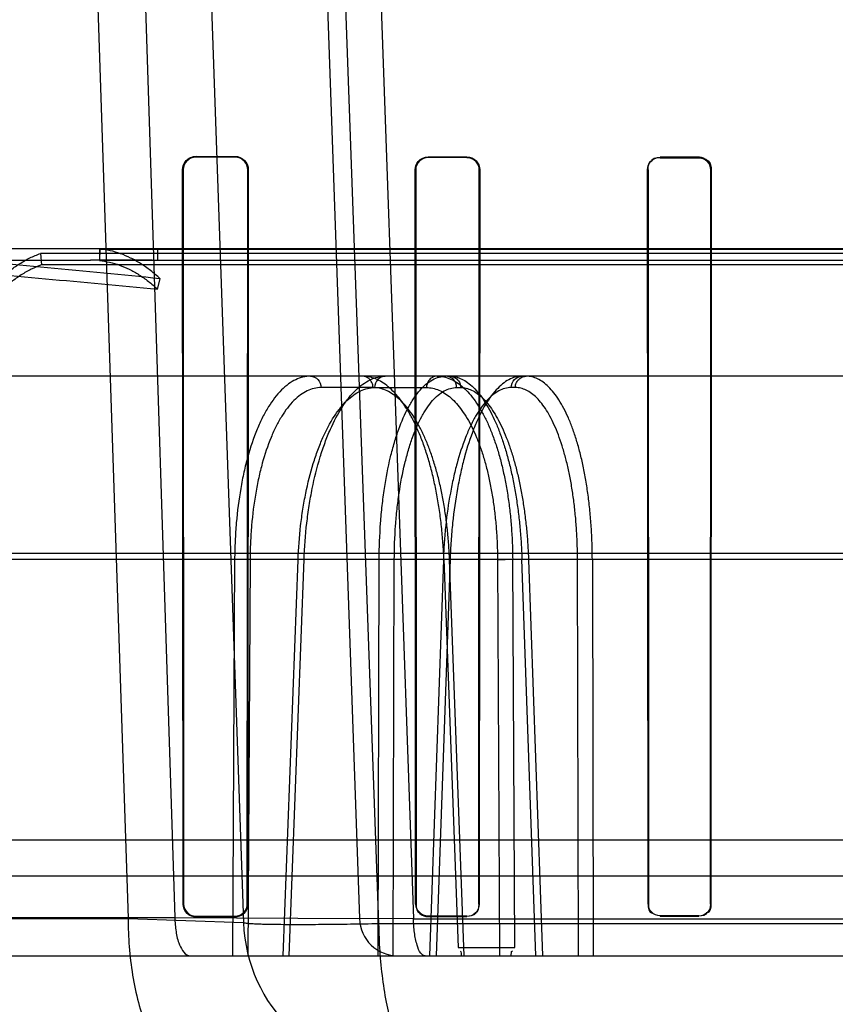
# Model space of a CAD drawing. Header units: millimetres. Extents: x 0 to 297, y 0 to 210.
# Tile 189 of 256: x 56.314 to 56.441, y 159.356 to 159.509. Entities that reach past the tile are written whole.
import ezdxf

# ---------------------------------------------------------------- set-up
doc = ezdxf.new("R2010")
doc.units = ezdxf.units.MM
doc.header["$LTSCALE"] = 16.335
doc.layers.get('0').update_dxf_attribs({"linetype": 'CONTINUOUS'})
for name, color, linetype in [('AXES_REF', 7, 'CONTINUOUS'), ('INTFCLR_1', 7, 'CONTINUOUS'), ('INTFCLR_144815', 7, 'CONTINUOUS'), ('INTFCLR_72935', 7, 'CONTINUOUS')]:
    doc.layers.add(name, color=color, linetype=linetype)

msp = doc.modelspace()

# ---------------------------------------------------------------- linework, layer by layer
at = {"color": 7, "linetype": 'Continuous'}
for radius in [5.8174969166, 5.817, 5.7797484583]:
    msp.add_circle((57.454730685, 154.8339782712), radius, dxfattribs=at)
msp.add_arc((57.454730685, 154.8339782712), 5.76, 278.2771290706, 261.7228709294, dxfattribs=at)
at = {"layer": 'AXES_REF', "color": 9, "linetype": 'Continuous'}
msp.add_circle((57.454730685, 154.8339782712), 5.3067073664, dxfattribs=at)
at = {"layer": 'INTFCLR_1', "color": 9, "linetype": 'Continuous'}
for p, q in [((56.3415629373, 159.4881267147), (56.3415629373, 159.4880438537)), ((56.3475629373, 159.4880291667), (56.3475629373, 159.4881106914)), ((56.3775629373, 159.4880411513), (56.3775629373, 159.4879649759)), ((56.3835629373, 159.4879538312), (56.3835629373, 159.4880291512)), ((56.41356293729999, 159.4879774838), (56.41356293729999, 159.487905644)), ((56.41956293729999, 159.4878974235), (56.41956293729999, 159.4879687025)), ((56.3395402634, 159.486023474), (56.3394570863, 159.486023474)), ((56.349641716, 159.486023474), (56.3495611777, 159.486023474)), ((56.3756202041, 159.486023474), (56.3755438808, 159.486023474)), ((56.3855620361, 159.486023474), (56.3854874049, 159.486023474)), ((56.4116803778, 159.486023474), (56.41160849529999, 159.486023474)), ((56.42150294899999, 159.486023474), (56.4214321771, 159.486023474)), ((56.3395362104, 159.372023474), (56.3396131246, 159.372023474)), ((56.3494902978, 159.372023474), (56.3495651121, 159.372023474)), ((56.37561646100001, 159.372023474), (56.3756878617, 159.372023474)), ((56.3854210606, 159.372023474), (56.3854910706, 159.372023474)), ((56.4116768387, 159.372023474), (56.4117445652, 159.372023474)), ((56.4213688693, 159.372023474), (56.42143566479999, 159.372023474)), ((56.3415629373, 159.37007811), (56.3415629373, 159.3700017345)), ((56.3475629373, 159.3700164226), (56.3475629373, 159.3700917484)), ((56.3775629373, 159.3701516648), (56.3775629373, 159.3700806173)), ((56.3835629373, 159.3700917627), (56.3835629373, 159.3701621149)), ((56.41356293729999, 159.3702074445), (56.41356293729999, 159.3701399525)), ((56.41956293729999, 159.3701481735), (56.41956293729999, 159.3702151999))]:
    msp.add_line(p, q, dxfattribs=at)
at = {"layer": 'INTFCLR_1', "color": 6, "linetype": 'Continuous'}
for p, q in [((56.3415629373, 159.4881267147), (56.3475629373, 159.4881106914)), ((56.3415629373, 159.4880438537), (56.3475629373, 159.4880291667)), ((56.3775629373, 159.4880411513), (56.3835629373, 159.4880291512)), ((56.3775629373, 159.487964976), (56.3835629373, 159.4879538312)), ((56.41956293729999, 159.4879687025), (56.41356293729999, 159.4879774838)), ((56.41356293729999, 159.487905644), (56.41956293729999, 159.4878974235)), ((56.3395362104, 159.372023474), (56.3394570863, 159.486023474)), ((56.3396131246, 159.372023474), (56.3395402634, 159.486023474)), ((56.3495611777, 159.486023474), (56.3494902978, 159.372023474)), ((56.349641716, 159.486023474), (56.3495651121, 159.372023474)), ((56.37561646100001, 159.372023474), (56.3755438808, 159.486023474)), ((56.3756878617, 159.372023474), (56.3756202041, 159.486023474)), ((56.3854874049, 159.486023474), (56.3854210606, 159.372023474)), ((56.3855620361, 159.486023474), (56.3854910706, 159.372023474)), ((56.4116768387, 159.372023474), (56.41160849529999, 159.486023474)), ((56.4117445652, 159.372023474), (56.4116803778, 159.486023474)), ((56.4214321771, 159.486023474), (56.4213688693, 159.372023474)), ((56.42150294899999, 159.486023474), (56.42143566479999, 159.372023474)), ((56.3475629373, 159.3700917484), (56.3415629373, 159.37007811)), ((56.3475629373, 159.3700164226), (56.3415629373, 159.3700017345)), ((56.3835629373, 159.3701621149), (56.3775629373, 159.3701516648)), ((56.3775629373, 159.3700806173), (56.3835629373, 159.3700917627)), ((56.41956293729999, 159.3702151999), (56.41356293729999, 159.3702074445)), ((56.41356293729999, 159.3701399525), (56.41956293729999, 159.3701481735))]:
    msp.add_line(p, q, dxfattribs=at)
at = {"layer": 'INTFCLR_1', "color": 7, "linetype": 'Continuous'}
for points in [[(56.42031254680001, 159.4878171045), (56.4202324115, 159.487848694), (56.4201509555, 159.4878766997), (56.4200683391, 159.4879010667), (56.4199845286, 159.4879217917), (56.41989988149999, 159.487938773), (56.4198151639, 159.4879518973), (56.419730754, 159.4879612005), (56.4196466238, 159.4879667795), (56.41956293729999, 159.4879687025)], [(56.41956293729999, 159.4878974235), (56.419644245, 159.4878955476), (56.4197255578, 159.4878901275), (56.4198067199, 159.4878811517), (56.4198874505, 159.4878686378), (56.4199677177, 159.4878525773), (56.4200477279, 159.4878328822), (56.4201274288, 159.4878094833), (56.4202065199, 159.4877823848), (56.4202848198, 159.4877515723)]]:
    msp.add_lwpolyline(points, dxfattribs=at)
at = {"layer": 'INTFCLR_1', "color": 6, "linetype": 'Continuous'}
for points, knots in [([(56.3394570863, 159.486023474), (56.339456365, 159.4865031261), (56.3398396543, 159.4876123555), (56.3409693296, 159.4881283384), (56.3415629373, 159.4881267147)], [0, 0, 0, 0, 0.446910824, 1, 1, 1, 1]), ([(56.3395402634, 159.486023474), (56.3395395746, 159.4865242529), (56.3399530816, 159.4875972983), (56.3410319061, 159.4880451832), (56.3415629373, 159.4880438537)], [0, 0, 0, 0, 0.4853396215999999, 1, 1, 1, 1]), ([(56.3475629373, 159.4881106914), (56.34811295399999, 159.4881092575), (56.3492218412, 159.4876403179), (56.3496424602, 159.486536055), (56.349641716, 159.486023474)], [0, 0, 0, 0, 0.5176157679, 1, 1, 1, 1]), ([(56.3475629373, 159.4880291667), (56.348089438, 159.4880279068), (56.3491549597, 159.4875799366), (56.3495618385, 159.4865182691), (56.3495611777, 159.486023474)], [0, 0, 0, 0, 0.5155227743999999, 1, 1, 1, 1]), ([(56.3755438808, 159.486023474), (56.37554325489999, 159.4864804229), (56.3759074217, 159.4875434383), (56.3769907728, 159.488042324), (56.3775629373, 159.4880411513)], [0, 0, 0, 0, 0.4440216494, 1, 1, 1, 1]), ([(56.3756202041, 159.486023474), (56.3756195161, 159.4865648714), (56.3760888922, 159.4876055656), (56.3771137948, 159.4879658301), (56.3775629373, 159.4879649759)], [0, 0, 0, 0, 0.5465677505, 1, 1, 1, 1]), ([(56.3835629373, 159.4880291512), (56.384080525, 159.4880281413), (56.38514505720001, 159.4875911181), (56.3855627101, 159.4865275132), (56.3855620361, 159.486023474)], [0, 0, 0, 0, 0.5066311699, 1, 1, 1, 1]), ([(56.3835629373, 159.4879538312), (56.3840604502, 159.4879529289), (56.38508507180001, 159.4875332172), (56.3854880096, 159.4865093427), (56.3854874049, 159.486023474)], [0, 0, 0, 0, 0.505920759, 1, 1, 1, 1]), ([(56.41160849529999, 159.486023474), (56.4116079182, 159.4864727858), (56.41196805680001, 159.4875032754), (56.4130156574, 159.4879783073), (56.41356293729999, 159.4879774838)], [0, 0, 0, 0, 0.4508483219, 1, 1, 1, 1]), ([(56.3415629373, 159.3700017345), (56.341063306, 159.3700004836), (56.3399889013, 159.3704108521), (56.339536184, 159.3714900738), (56.3395362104, 159.372023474)], [0, 0, 0, 0, 0.4836561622, 1, 1, 1, 1]), ([(56.3415629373, 159.37007811), (56.3410336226, 159.3700768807), (56.3399917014, 159.3705294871), (56.3396131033, 159.3715591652), (56.3396131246, 159.372023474)], [0, 0, 0, 0, 0.5327121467, 1, 1, 1, 1]), ([(56.3494902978, 159.372023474), (56.3494903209, 159.3715083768), (56.3490522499, 159.3704792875), (56.348031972, 159.3700927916), (56.3475629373, 159.3700917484)], [0, 0, 0, 0, 0.5234019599, 1, 1, 1, 1]), ([(56.3495651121, 159.372023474), (56.3495651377, 159.3714923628), (56.3491149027, 159.3704239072), (56.3480542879, 159.3700175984), (56.3475629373, 159.3700164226)], [0, 0, 0, 0, 0.5194428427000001, 1, 1, 1, 1]), ([(56.37561646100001, 159.372023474), (56.3756164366, 159.3714923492), (56.3760737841, 159.3704526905), (56.3771020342, 159.3700797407), (56.3775629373, 159.3700806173)], [0, 0, 0, 0, 0.5353926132, 1, 1, 1, 1]), ([(56.3775629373, 159.3701516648), (56.3770646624, 159.3701507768), (56.37606446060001, 159.3705733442), (56.375687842, 159.371565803), (56.3756878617, 159.372023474)], [0, 0, 0, 0, 0.5212378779, 1, 1, 1, 1]), ([(56.3854910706, 159.372023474), (56.3854910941, 159.3714993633), (56.3850420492, 159.370468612), (56.3840230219, 159.3700925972), (56.3835629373, 159.3700917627)], [0, 0, 0, 0, 0.5325267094, 1, 1, 1, 1]), ([(56.41356293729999, 159.3702074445), (56.4130873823, 159.3702068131), (56.4121187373, 159.3706077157), (56.4117445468, 159.3715717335), (56.4117445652, 159.372023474)], [0, 0, 0, 0, 0.5128410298, 1, 1, 1, 1]), ([(56.42143566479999, 159.372023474), (56.4214356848, 159.3715560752), (56.4210487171, 159.37056203), (56.42005157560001, 159.3701488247), (56.41956293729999, 159.3701481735)], [0, 0, 0, 0, 0.4888917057, 1, 1, 1, 1])]:
    msp.add_open_spline(points, degree=3, knots=knots, dxfattribs=at)
at = {"layer": 'INTFCLR_1', "color": 7, "linetype": 'Continuous'}
for points, knots in [([(56.41956293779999, 159.4879687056), (56.4200576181, 159.4879681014), (56.4210886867, 159.4875531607), (56.4215050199, 159.4865199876), (56.42150294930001, 159.4860234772)], [0, 0, 0, 0, 0.4990748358, 1, 1, 1, 1]), ([(56.41956293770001, 159.487897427), (56.42003968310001, 159.4878968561), (56.42103319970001, 159.4874970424), (56.4214339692, 159.4865016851), (56.4214321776, 159.4860234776)], [0, 0, 0, 0, 0.4992328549, 1, 1, 1, 1])]:
    msp.add_open_spline(points, degree=3, knots=knots, dxfattribs=at)
for points in [[(56.4202848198, 159.4877515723), (56.4207228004, 159.4875677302), (56.4212904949, 159.4872164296), (56.42128992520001, 159.48674143)], [(56.42150294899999, 159.486023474), (56.4215035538, 159.4864973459), (56.4214213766, 159.4871636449), (56.4209844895, 159.4873471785)]]:
    msp.add_open_spline(points, degree=3, dxfattribs=at)
at = {"layer": 'INTFCLR_1', "color": 6, "linetype": 'Continuous'}
for points in [[(56.4116803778, 159.486023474), (56.4116797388, 159.486555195), (56.4118236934, 159.4874695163), (56.4123554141, 159.4874687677)], [(56.3854210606, 159.372023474), (56.3854210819, 159.3715162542), (56.3853063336, 159.3706355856), (56.3847991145, 159.3706347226)], [(56.4116768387, 159.372023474), (56.4116768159, 159.3714973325), (56.4118120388, 159.3705895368), (56.4123381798, 159.3705902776)], [(56.4213688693, 159.372023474), (56.42136888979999, 159.3715164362), (56.4212361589, 159.3706440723), (56.4207291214, 159.3706434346)]]:
    msp.add_open_spline(points, degree=3, dxfattribs=at)
at = {"layer": 'INTFCLR_144815', "color": 9, "linetype": 'Continuous'}
for p, q in [((56.3154614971, 159.8370621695), (56.3309912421, 159.3697688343)), ((56.3232011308, 159.8370621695), (56.3382524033, 159.3699259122)), ((56.3325629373, 159.8370621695), (56.3489036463, 159.3691406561)), ((56.3505629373, 159.8370621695), (56.366881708, 159.3697688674)), ((56.369927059, 159.3689564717), (56.352971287, 159.8370621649)), ((56.35872651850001, 159.8370621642), (56.3752896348, 159.3697227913)), ((56.5425629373, 159.4737782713), (56.25125462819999, 159.4737782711)), ((56.1344541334, 159.4719782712), (56.3251439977, 159.4719782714)), ((56.3344294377, 159.4719782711), (56.9003690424, 159.4719782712)), ((56.8648844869, 159.4539782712), (56.1564605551, 159.4539782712)), ((56.3690015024, 159.4522096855), (56.36094900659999, 159.4522096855)), ((56.36925144, 159.4522096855), (56.3772966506, 159.4522096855)), ((56.3819676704, 159.4522096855), (56.3826057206, 159.4522096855)), ((56.3910827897, 159.4522096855), (56.3904447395, 159.4522096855)), ((56.0901686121, 159.4264903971), (56.9391960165, 159.4264903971)), ((56.1299911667, 159.4255483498), (56.8870145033, 159.4255483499)), ((56.3475239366, 159.4255483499), (56.3471926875, 159.3639782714)), ((56.3499177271, 159.4254855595), (56.3475239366, 159.4255483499)), ((56.3499177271, 159.4254855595), (56.3495829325, 159.3639782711)), ((56.3550693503, 159.3639782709), (56.3573669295, 159.4254855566)), ((56.3559990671, 159.3639782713), (56.3583029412, 159.4255483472)), ((56.35830295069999, 159.4255483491), (56.357213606, 159.4255182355)), ((56.3698087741, 159.3639782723), (56.3699623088, 159.4255483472)), ((56.372307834, 159.4254855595), (56.3699623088, 159.42554835)), ((56.3721504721, 159.363978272), (56.372307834, 159.4254855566)), ((56.3799139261, 159.4254855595), (56.3777519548, 159.3639782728)), ((56.38097120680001, 159.4255483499), (56.3788030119, 159.3639782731)), ((56.37979110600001, 159.4255344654), (56.38097120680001, 159.4255483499)), ((56.3799920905, 159.4255483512), (56.3822275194, 159.3652872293)), ((56.38316633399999, 159.3639782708), (56.38088033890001, 159.4254855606)), ((56.3883232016, 159.4254855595), (56.3886476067, 159.3639782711)), ((56.3909956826, 159.3652872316), (56.3906735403, 159.4255483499)), ((56.394270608, 159.3639782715), (56.3921201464, 159.4255483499)), ((56.3931319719, 159.4254855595), (56.39528449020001, 159.3639782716)), ((56.4008859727, 159.3639782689), (56.400738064, 159.4254855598)), ((56.40303809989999, 159.4255483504), (56.403190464, 159.3639782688)), ((56.2666175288, 159.3763970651), (56.8185083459, 159.3763970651)), ((56.0188334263, 159.3697688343), (56.3309912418, 159.3697688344)), ((56.0368320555, 159.3699259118), (56.33825240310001, 159.369925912)), ((56.33099124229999, 159.3697688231), (56.3489036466, 159.3691406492)), ((56.3382524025, 159.3699259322), (56.3668817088, 159.3697688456)), ((56.3752899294, 159.369722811), (56.366881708, 159.3697688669)), ((56.7151988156, 159.3689564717), (56.369927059, 159.3689564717)), ((56.3752899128, 159.3697204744), (56.709836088, 159.3697232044)), ((56.0428318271, 159.3639782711), (57.01365466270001, 159.3639782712))]:
    msp.add_line(p, q, dxfattribs=at)
at = {"layer": 'INTFCLR_144815', "color": 6, "linetype": 'Continuous'}
for p, q in [((56.3174079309, 159.4730341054), (56.3175629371, 159.4712610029)), ((56.5425629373, 159.4730341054), (56.31740793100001, 159.4730341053)), ((56.3265629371, 159.4737782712), (56.3265629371, 159.4719782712)), ((56.3266056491, 159.4737221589), (56.3265629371, 159.471924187)), ((56.32660564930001, 159.4737221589), (56.5425629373, 159.473722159)), ((56.3355629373, 159.4737782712), (56.3355629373, 159.471924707)), ((56.5425629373, 159.4712610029), (56.3175629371, 159.4712610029)), ((56.3344294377, 159.4719782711), (56.3265629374, 159.4719782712)), ((56.5425629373, 159.471924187), (56.3265629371, 159.471924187)), ((56.3355629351, 159.4674846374), (56.3359431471, 159.4691161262)), ((56.3799920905, 159.4255483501), (56.38103387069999, 159.4255170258)), ((56.3883232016, 159.4254855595), (56.3906735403, 159.4255483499)), ((56.39325523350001, 159.4255319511), (56.3921201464, 159.4255483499)), ((56.40303809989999, 159.4255483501), (56.400738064, 159.4254855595)), ((56.2038399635, 159.3819782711), (56.8374489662, 159.3819782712)), ((56.3822274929, 159.365287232), (56.3909956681, 159.365287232))]:
    msp.add_line(p, q, dxfattribs=at)
for centre, radius, start, end in [((56.3247988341, 158.3915011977), 1.0804771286, 89.42918932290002, 89.9816970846), ((56.3344281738, 159.4599314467), 0.0120468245, 84.5949498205, 89.9939946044)]:
    msp.add_arc(centre, radius, start, end, dxfattribs=at)
at = {"layer": 'INTFCLR_144815', "color": 9, "linetype": 'Continuous'}
for centre, radius, start, end in [((56.3728890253, 159.3699782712), 0.024, 182.0000647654, 269.9999999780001), ((56.3728780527, 159.3699782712), 0.006, 182.0000648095, 270.0000000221)]:
    msp.add_arc(centre, radius, start, end, dxfattribs=at)
at = {"layer": 'INTFCLR_144815', "color": 6, "linetype": 'Continuous'}
for points, knots in [([(56.3359431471, 159.4691161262), (56.3301270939, 159.4696894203), (56.3184882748, 159.4708397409), (56.3010034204, 159.4723641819), (56.2834631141, 159.473476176), (56.2717441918, 159.4737781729), (56.2658762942, 159.4737782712)], [0, 0, 0, 0, 0.2495910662, 0.4994364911, 0.7495091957, 1, 1, 1, 1]), ([(56.308070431, 159.465660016), (56.3085298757, 159.4662607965), (56.30946532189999, 159.4674007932), (56.3109616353, 159.4689552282), (56.31250717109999, 159.470303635), (56.3140956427, 159.471441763), (56.315721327, 159.4723634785), (56.316844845, 159.4728372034), (56.31740793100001, 159.4730341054)], [0, 0, 0, 0, 0.1881234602, 0.3664007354, 0.5360715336, 0.6975879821, 0.8516252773, 1, 1, 1, 1]), ([(56.3359431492, 159.4691161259), (56.3354665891, 159.4695603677), (56.3345008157, 159.4703898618), (56.332976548, 159.4714692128), (56.3314198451, 159.4723487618), (56.3298365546, 159.4730259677), (56.32823245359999, 159.4734965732), (56.327146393, 159.473670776), (56.3266056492, 159.4737221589)], [0, 0, 0, 0, 0.1844280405, 0.3598382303, 0.5279033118, 0.6896267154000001, 0.8462369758, 1, 1, 1, 1]), ([(56.2658762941, 159.4719782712), (56.2716972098, 159.4719780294), (56.2833322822, 159.4716865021), (56.3007627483, 159.4706142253), (56.3181680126, 159.4691447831), (56.32976383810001, 159.4680366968), (56.3355629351, 159.4674846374)], [0, 0, 0, 0, 0.2498861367, 0.499769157, 0.7498206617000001, 1, 1, 1, 1]), ([(56.3175629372, 159.4712610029), (56.31701963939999, 159.4710710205), (56.3159358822, 159.4706139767), (56.3143681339, 159.4697248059), (56.3128368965, 159.4686273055), (56.31134758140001, 159.4673275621), (56.3099062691, 159.4658299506), (56.3090053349, 159.4647319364), (56.3085629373, 159.4641534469)], [0, 0, 0, 0, 0.1485290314, 0.3026555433, 0.4642103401, 0.6338679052, 0.8120636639, 1, 1, 1, 1]), ([(56.3265629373, 159.471924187), (56.3270846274, 159.4718746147), (56.32813218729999, 159.4717065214), (56.32967908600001, 159.4712524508), (56.3312053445, 159.47059933), (56.3327054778, 159.4697514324), (56.334173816, 159.4687114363), (56.3351040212, 159.4679124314), (56.3355629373, 159.4674846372)], [0, 0, 0, 0, 0.1539079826, 0.3105981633, 0.4723536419, 0.6404045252, 0.8157401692, 1, 1, 1, 1]), ([(56.3799920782, 159.4255483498), (56.3799613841, 159.4263963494), (56.3798708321, 159.4280902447), (56.3796464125, 159.4306146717), (56.3793336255, 159.433102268), (56.3789364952, 159.4355167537), (56.3784611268, 159.4378318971), (56.3779128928, 159.440032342), (56.3772936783, 159.4421146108), (56.3766063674, 159.4440688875), (56.37585826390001, 159.4458753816), (56.3750562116, 159.4475209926), (56.37420570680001, 159.4489972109), (56.3733094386, 159.4502997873), (56.3723741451, 159.4514179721), (56.3714084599, 159.452342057), (56.3704221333, 159.45306515), (56.3694177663, 159.4535867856), (56.368395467, 159.453905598), (56.3677001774, 159.4539782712), (56.3673573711, 159.4539782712)], [0, 0, 0, 0, 0.0766684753, 0.1532285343, 0.2289393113, 0.3031443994, 0.3742574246, 0.4424226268, 0.5079731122, 0.5704647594, 0.6295138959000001, 0.6845379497, 0.735753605, 0.7833054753, 0.8272198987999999, 0.8672387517, 0.9037796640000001, 0.9373529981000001, 0.9690268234, 1, 1, 1, 1]), ([(56.3789407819, 159.4539782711), (56.3792870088, 159.4539782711), (56.3799951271, 159.4539028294), (56.381037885, 159.4535651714), (56.38205794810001, 159.4530073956), (56.3830428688, 159.4522404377), (56.3839863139, 159.4512755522), (56.3848853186, 159.4501211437), (56.385737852, 159.4487822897), (56.3865390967, 159.4472666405), (56.387281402, 159.4455889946), (56.3879597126, 159.4437629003), (56.38857040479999, 159.4418009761), (56.38911074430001, 159.4397123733), (56.3895759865, 159.4375150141), (56.3899617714, 159.4352316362), (56.3902663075, 159.4328807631), (56.3904889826, 159.4304790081), (56.3906300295, 159.4280285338), (56.3906683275, 159.4263806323), (56.3906735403, 159.4255483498)], [0, 0, 0, 0, 0.0315576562, 0.0643500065, 0.0992833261, 0.1369828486, 0.1777218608, 0.2219767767, 0.270113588, 0.3222126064, 0.3780948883, 0.4372084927, 0.4996720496, 0.5653007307, 0.6337761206, 0.7043328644, 0.7763181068, 0.8497923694, 0.9241382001, 1, 1, 1, 1]), ([(56.3809255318, 159.4539782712), (56.3812334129, 159.4539782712), (56.3818693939, 159.4539010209), (56.3828054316, 159.4535596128), (56.3837277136, 159.4529964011), (56.3846236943, 159.452222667), (56.3854874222, 159.4512512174), (56.3863163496, 159.4500911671), (56.38710885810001, 159.4487468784), (56.3878606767, 159.4472255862), (56.3885640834, 159.4455440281), (56.38921476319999, 159.4437160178), (56.3898093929, 159.4417528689), (56.3903454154, 159.4396627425), (56.39081739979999, 159.4374664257), (56.3912215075, 159.4351872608), (56.3915551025, 159.4328499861), (56.3918182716, 159.4304626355), (56.39201140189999, 159.4280247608), (56.3920918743, 159.4263804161), (56.3921201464, 159.4255483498)], [0, 0, 0, 0, 0.0285296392, 0.0587262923, 0.09165752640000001, 0.1281163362, 0.1680339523, 0.2118364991, 0.260033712, 0.3124831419, 0.3689612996, 0.4288425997, 0.4922091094, 0.5589724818, 0.6287344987, 0.7003264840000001, 0.773420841, 0.8474726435, 0.9228525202, 1, 1, 1, 1]), ([(56.4030381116, 159.4255483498), (56.4030352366, 159.4263955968), (56.4030036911, 159.4280863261), (56.4028785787, 159.4306050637), (56.4026762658, 159.4330801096), (56.40239940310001, 159.4354810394), (56.4020512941, 159.4377860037), (56.4016354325, 159.4399823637), (56.4011539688, 159.4420632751), (56.40060967, 159.4440166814), (56.4000074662, 159.4458249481), (56.3993523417, 159.4474748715), (56.398649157, 159.4489570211), (56.3979010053, 159.4502652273), (56.3971131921, 159.4513894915), (56.3962922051, 159.4523202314), (56.3954436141, 159.4530520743), (56.3945713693, 159.4535814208), (56.39367562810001, 159.4539050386), (56.3930632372, 159.4539782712), (56.3927629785, 159.4539782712)], [0, 0, 0, 0, 0.079168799, 0.1579830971, 0.2356087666, 0.3111716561, 0.3837733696, 0.4533841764, 0.5199983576, 0.5832953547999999, 0.6427983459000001, 0.6980067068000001, 0.7490757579, 0.7959641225, 0.8386637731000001, 0.8771380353, 0.9116414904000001, 0.9429861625, 0.9719432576, 1, 1, 1, 1])]:
    msp.add_open_spline(points, degree=3, knots=knots, dxfattribs=at)
at = {"layer": 'INTFCLR_144815', "color": 9, "linetype": 'Continuous'}
for points, knots in [([(56.3593048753, 159.4539782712), (56.3585190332, 159.4539782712), (56.3572876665, 159.453666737), (56.3558368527, 159.4527792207), (56.35431820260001, 159.4514592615), (56.3529907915, 159.4496759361), (56.35199029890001, 159.4478768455), (56.3514218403, 159.4466931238), (56.3505502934, 159.4446879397), (56.3498365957, 159.4425396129), (56.3492449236, 159.4402894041), (56.34886002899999, 159.4386528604), (56.34826894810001, 159.4356369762), (56.3478783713, 159.4325345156), (56.3476714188, 159.4298058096), (56.3475666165, 159.4279196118), (56.347529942, 159.4264984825), (56.3475239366, 159.4255483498)], [0, 0, 0, 0, 0.0716230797, 0.1110598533, 0.1545844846, 0.2542024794, 0.3115367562, 0.3421864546, 0.3738360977, 0.5107859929, 0.5478187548, 0.5859134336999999, 0.6639889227, 0.8278341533, 0.8704756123, 0.9134014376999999, 1, 1, 1, 1]), ([(56.35830295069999, 159.4255483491), (56.3583713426, 159.4274247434), (56.3585788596, 159.430213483), (56.3590145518, 159.4334296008), (56.3593148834, 159.435217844), (56.3597980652, 159.4377536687), (56.3604980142, 159.4405896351), (56.36140030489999, 159.443291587), (56.3619494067, 159.4447174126), (56.3627513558, 159.4466159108), (56.36366721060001, 159.4483872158), (56.3647397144, 159.4499637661), (56.3654150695, 159.4508543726), (56.36657043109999, 159.4521458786), (56.3680788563, 159.4532940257), (56.36970265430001, 159.4538815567), (56.3705051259, 159.4539782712), (56.37089557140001, 159.4539782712)], [0, 0, 0, 0, 0.1698740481, 0.252658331, 0.2935651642, 0.333908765, 0.4862118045, 0.5573195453, 0.5915119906, 0.6244097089, 0.7438120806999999, 0.770901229, 0.7968759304, 0.8448577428, 0.9276576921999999, 0.9646755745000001, 1, 1, 1, 1]), ([(56.3593048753, 159.4539782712), (56.3597258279, 159.4539782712), (56.360619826, 159.4535644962), (56.360941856, 159.452658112), (56.36094900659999, 159.4522096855)], [0, 0, 0, 0, 0.4841674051, 1, 1, 1, 1]), ([(56.3690015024, 159.4522096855), (56.3689971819, 159.4524806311), (56.3688748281, 159.4530198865), (56.3683300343, 159.4537435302), (56.3677039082, 159.4539782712), (56.367357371, 159.4539782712)], [0, 0, 0, 0, 0.3077082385, 0.6064937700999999, 1, 1, 1, 1]), ([(56.37089557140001, 159.4539782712), (56.3704746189, 159.4539782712), (56.3695806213, 159.4535644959), (56.3692585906, 159.4526581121), (56.36925144, 159.4522096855)], [0, 0, 0, 0, 0.4841672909, 1, 1, 1, 1]), ([(56.3699622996, 159.4255483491), (56.3699688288, 159.427421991), (56.3700718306, 159.4302071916), (56.370365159, 159.4334276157), (56.37057963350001, 159.4352168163), (56.3709333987, 159.4377464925), (56.3714685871, 159.4405777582), (56.3721913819, 159.443287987), (56.3726368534, 159.4447156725), (56.3732882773, 159.4466036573), (56.374043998, 159.4483723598), (56.3749543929, 159.4499614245), (56.3755241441, 159.4508490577), (56.3764952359, 159.4521243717), (56.3777922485, 159.4532823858), (56.3792305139, 159.4538809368), (56.37994262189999, 159.4539782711), (56.3802874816, 159.4539782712)], [0, 0, 0, 0, 0.1750191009, 0.2600664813, 0.3020160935, 0.3433314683, 0.4986695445, 0.5707318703, 0.6052417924, 0.6383403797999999, 0.7573297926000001, 0.7839802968, 0.8093725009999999, 0.8557720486, 0.9337884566, 0.9677864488, 1, 1, 1, 1]), ([(56.378940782, 159.4539782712), (56.3786907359, 159.4539782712), (56.3781736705, 159.4538435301), (56.37750238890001, 159.4532299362), (56.3773025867, 159.4525819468), (56.3772966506, 159.4522096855)], [0, 0, 0, 0, 0.2837306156, 0.5775362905, 1, 1, 1, 1]), ([(56.3819676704, 159.4522096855), (56.3819603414, 159.4526594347), (56.3816225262, 159.4535737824), (56.3807161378, 159.4539782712), (56.3802874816, 159.4539782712)], [0, 0, 0, 0, 0.5120395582, 1, 1, 1, 1]), ([(56.3809255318, 159.4539782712), (56.38118073, 159.4539782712), (56.381706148, 159.4538449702), (56.3823925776, 159.4532345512), (56.382599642, 159.4525827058), (56.3826057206, 159.4522096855)], [0, 0, 0, 0, 0.2866264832, 0.5809857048, 1, 1, 1, 1]), ([(56.3921249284, 159.4539782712), (56.39142498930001, 159.4539782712), (56.3903164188, 159.4536505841), (56.3890363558, 159.452769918), (56.3876567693, 159.451437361), (56.3864515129, 159.4496589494), (56.3855291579, 159.4478735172), (56.3849975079, 159.4466919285), (56.3841729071, 159.4446809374), (56.383486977, 159.4425351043), (56.38290428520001, 159.4402890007), (56.38251934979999, 159.4386520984), (56.381913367, 159.4356354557), (56.3814824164, 159.432534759), (56.3812226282, 159.4298060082), (56.38107657, 159.4279201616), (56.3810037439, 159.4264988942), (56.38097120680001, 159.4255483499)], [0, 0, 0, 0, 0.0649603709, 0.10204815, 0.1439207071, 0.2421755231, 0.2995896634, 0.3304398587, 0.3623839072, 0.5012898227, 0.5389668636, 0.5777577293, 0.6573333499, 0.8244616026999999, 0.8679547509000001, 0.9117296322, 1, 1, 1, 1]), ([(56.3904447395, 159.4522096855), (56.3904520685, 159.4526594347), (56.3907898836, 159.4535737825), (56.3916962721, 159.4539782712), (56.3921249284, 159.4539782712)], [0, 0, 0, 0, 0.5120395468, 1, 1, 1, 1]), ([(56.3910827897, 159.4522096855), (56.3910872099, 159.4524809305), (56.39121323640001, 159.453022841), (56.3917737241, 159.4537470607), (56.3924097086, 159.4539782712), (56.3927629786, 159.4539782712)], [0, 0, 0, 0, 0.3048582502, 0.6030047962, 1, 1, 1, 1]), ([(56.36094900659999, 159.4522096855), (56.3602116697, 159.4522096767), (56.3590561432, 159.4519168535), (56.3576956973, 159.4510823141), (56.3562714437, 159.4498415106), (56.355027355, 159.4481651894), (56.3540902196, 159.4464742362), (56.3535578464, 159.4453615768), (56.352741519, 159.4434766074), (56.3520739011, 159.4414571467), (56.3515206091, 159.4393421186), (56.3511607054, 159.4378037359), (56.3506081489, 159.4349687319), (56.3502445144, 159.4320524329), (56.3500525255, 159.4294875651), (56.3499557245, 159.4277145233), (56.3499225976, 159.4263786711), (56.3499177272, 159.4254855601)], [0, 0, 0, 0, 0.07153372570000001, 0.1109285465, 0.1544137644, 0.2539844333, 0.3113071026, 0.341953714, 0.3736020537, 0.5105688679, 0.54761101, 0.5857175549, 0.6638228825, 0.827740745, 0.8704035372, 0.9133523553, 1, 1, 1, 1]), ([(56.3573669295, 159.425485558), (56.3574328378, 159.4272494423), (56.35763049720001, 159.4298709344), (56.358043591, 159.4328939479), (56.3583278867, 159.4345748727), (56.3587850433, 159.4369586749), (56.35944633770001, 159.4396246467), (56.3602984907, 159.4421642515), (56.36081691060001, 159.443504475), (56.36157383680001, 159.4452893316), (56.3624382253, 159.446954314), (56.36344957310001, 159.4484360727), (56.3640864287, 159.4492732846), (56.365175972, 159.4504876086), (56.3665978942, 159.4515665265), (56.3681276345, 159.4521188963), (56.36888361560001, 159.4522096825), (56.36925144, 159.4522096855)], [0, 0, 0, 0, 0.1697690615, 0.2525073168, 0.2933942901, 0.3337194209, 0.4859645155, 0.557056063, 0.5912442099, 0.6241403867, 0.743558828, 0.7706578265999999, 0.796644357, 0.8446554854, 0.9275496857, 0.9646225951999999, 1, 1, 1, 1]), ([(56.38088033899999, 159.4254855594), (56.3808510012, 159.4262750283), (56.3807657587, 159.4278463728), (56.3805574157, 159.4301828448), (56.3802701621, 159.4324764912), (56.3799066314, 159.4347102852), (56.37946924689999, 159.4368676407), (56.37896106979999, 159.438933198), (56.3783859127, 159.4408929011), (56.3777475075, 159.4427332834), (56.37705072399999, 159.4444415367), (56.3762999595, 159.4460053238), (56.3755010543, 159.4474139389), (56.3746588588, 159.4486577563), (56.3737788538, 159.4497286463), (56.3728659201, 159.450618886), (56.3719257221, 159.4513215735), (56.3709641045, 159.4518309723), (56.36998727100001, 159.4521400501), (56.3693253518, 159.4522096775), (56.3690015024, 159.4522096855)], [0, 0, 0, 0, 0.0759503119, 0.1512526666, 0.2254704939, 0.2981304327, 0.368779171, 0.4370376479, 0.5025686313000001, 0.5650577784, 0.6242310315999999, 0.6798382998, 0.7317118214, 0.7797772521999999, 0.8240743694, 0.8647427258, 0.9020727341, 0.9365434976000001, 0.9688657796, 1, 1, 1, 1]), ([(56.372307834, 159.425485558), (56.3723123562, 159.4272467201), (56.3724064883, 159.4298647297), (56.3726789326, 159.4328920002), (56.3728784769, 159.4345738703), (56.3732080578, 159.4369516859), (56.3737079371, 159.4396129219), (56.3743834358, 159.4421607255), (56.3747999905, 159.4435027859), (56.3754091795, 159.4452773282), (56.376116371, 159.4469398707), (56.3769690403, 159.4484337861), (56.3775026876, 159.4492680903), (56.3784122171, 159.4504665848), (56.37962765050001, 159.4515551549), (56.3809763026, 159.4521184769), (56.3816442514, 159.4522096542), (56.3819676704, 159.4522096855)], [0, 0, 0, 0, 0.1751187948, 0.260207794, 0.3021774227, 0.3435113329, 0.4989070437, 0.5709844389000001, 0.6054992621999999, 0.6386014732, 0.7575784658, 0.7842197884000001, 0.8096010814, 0.8559717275, 0.9338965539, 0.9678413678, 1, 1, 1, 1]), ([(56.3772966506, 159.4522096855), (56.3776198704, 159.4522096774), (56.3782786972, 159.4521404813), (56.3792477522, 159.4518308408), (56.3801947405, 159.4513202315), (56.3811132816, 159.4506163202), (56.3819979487, 159.4497251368), (56.3828437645, 159.4486534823), (56.3836462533, 159.4474088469), (56.38440015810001, 159.445999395), (56.3851008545, 159.4444348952), (56.3857428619, 159.4427261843), (56.3863222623, 159.4408855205), (56.386834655, 159.4389254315), (56.38727674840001, 159.4368591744), (56.3876450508, 159.4347011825), (56.3879369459, 159.4324676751), (56.3881505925, 159.4301757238), (56.3882840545, 159.4278419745), (56.3883190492, 159.4262735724), (56.3883232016, 159.4254855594)], [0, 0, 0, 0, 0.0313345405, 0.0636810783, 0.0980261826, 0.1351139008, 0.1754730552, 0.2194521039, 0.2672297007, 0.3188558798, 0.3742641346, 0.4332984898, 0.4957149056, 0.5612561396, 0.6296325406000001, 0.7004982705, 0.7734299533, 0.8479489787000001, 0.9236050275, 1, 1, 1, 1]), ([(56.3904447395, 159.4522096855), (56.3897852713, 159.4522095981), (56.3887409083, 159.4519018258), (56.3875341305, 159.4510738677), (56.3862334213, 159.4498216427), (56.3850965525, 159.4481497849), (56.3842259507, 159.4464712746), (56.383724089, 159.4453605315), (56.3829455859, 159.4434704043), (56.38229754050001, 159.4414532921), (56.3817467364, 159.4393417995), (56.3813828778, 159.437803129), (56.38080990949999, 159.4349675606), (56.3804012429, 159.4320528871), (56.3801541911, 159.429487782), (56.3800151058, 159.4277150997), (56.3799453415, 159.4263790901), (56.379913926, 159.4254855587)], [0, 0, 0, 0, 0.06506914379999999, 0.1022077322, 0.1441204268, 0.2424226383, 0.2998485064, 0.3307007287, 0.3626437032, 0.5015271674, 0.5391929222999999, 0.5779703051, 0.6575142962, 0.8245620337, 0.8680312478, 0.9117815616, 1, 1, 1, 1]), ([(56.3826057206, 159.4522096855), (56.3828923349, 159.452209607), (56.3834813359, 159.4521390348), (56.3843457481, 159.4518260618), (56.3851943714, 159.4513143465), (56.3860231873, 159.4506100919), (56.38682803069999, 159.4497191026), (56.3876045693, 159.4486480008), (56.3883484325, 159.4474041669), (56.3890546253, 159.4459956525), (56.38971885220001, 159.4444320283), (56.3903359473, 159.4427240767), (56.3909020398, 159.4408840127), (56.3914128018, 159.4389244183), (56.3918649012, 159.4368585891), (56.3922548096, 159.4347009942), (56.392579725, 159.4324678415), (56.3928374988, 159.4301762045), (56.3930259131, 159.4278427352), (56.3931043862, 159.4262739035), (56.3931319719, 159.4254855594)], [0, 0, 0, 0, 0.028259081, 0.0578644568, 0.08999732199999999, 0.125446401, 0.1647247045, 0.2081035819, 0.2556841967, 0.3074654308, 0.3633351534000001, 0.4230893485, 0.4864387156, 0.5530842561, 0.6226960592, 0.6948920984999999, 0.7692153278, 0.8451537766, 0.9222247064, 1, 1, 1, 1]), ([(56.400738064, 159.4254855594), (56.4007361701, 159.4262745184), (56.4007087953, 159.4278446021), (56.4005961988, 159.4301807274), (56.4004128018, 159.4324740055), (56.4001604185, 159.434707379), (56.3998406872, 159.4368643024), (56.3994558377, 159.4389294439), (56.3990088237, 159.4408886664), (56.3985025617, 159.4427284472), (56.3979410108, 159.4444359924), (56.39732763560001, 159.4459992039), (56.3966672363, 159.4474073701), (56.3959638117, 159.4486508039), (56.3952221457, 159.4497214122), (56.3944462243, 159.4506119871), (56.3936399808, 159.45131605), (56.3928073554, 159.451827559), (56.3919525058, 159.4521398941), (56.3913680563, 159.4522096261), (56.3910827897, 159.4522096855)], [0, 0, 0, 0, 0.07841285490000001, 0.1560419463, 0.2324151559, 0.3070238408, 0.3793822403, 0.4490823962, 0.5157552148, 0.5790496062, 0.6386620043, 0.6943235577, 0.7458454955, 0.793116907, 0.8361474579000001, 0.8750744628, 0.9102185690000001, 0.9421338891, 0.9716480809, 1, 1, 1, 1]), ([(56.33099124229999, 159.3697688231), (56.33099635, 159.3683199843), (56.33111354, 159.3653819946), (56.3316259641, 159.3610183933), (56.33249856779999, 159.356827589), (56.3337111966, 159.3530737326), (56.335205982, 159.3499843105), (56.3369057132, 159.3477088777), (56.3387427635, 159.3463080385), (56.3400861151, 159.3459782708), (56.3406861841, 159.3459782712)], [0, 0, 0, 0, 0.1585239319, 0.321372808, 0.480200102, 0.6261543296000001, 0.7519661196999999, 0.8541031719, 0.9343441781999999, 1, 1, 1, 1]), ([(56.338252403, 159.3699259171), (56.3382549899, 159.3691921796), (56.3383807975, 159.3677308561), (56.3388425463, 159.3656780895), (56.3398641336, 159.3639782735), (56.3406762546, 159.3639782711)], [0, 0, 0, 0, 0.3273884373, 0.6376396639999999, 1, 1, 1, 1]), ([(56.3699271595, 159.3689564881), (56.3684571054, 159.3689278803), (56.3662913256, 159.368890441), (56.36346127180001, 159.3688529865), (56.3608974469, 159.3688266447), (56.3584893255, 159.3688131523), (56.3562494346, 159.3688148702), (56.3543844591, 159.3688256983), (56.3528033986, 159.3688470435), (56.3514966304, 159.3688835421), (56.3507397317, 159.3689115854), (56.35005748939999, 159.3689492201), (56.349434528, 159.36899527), (56.3491329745, 159.3690522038), (56.3489052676, 159.3690941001), (56.3489036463, 159.3691406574)], [0, 0, 0, 0, 0.2095227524, 0.308668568, 0.4033184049, 0.5748866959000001, 0.6518323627, 0.7224937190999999, 0.8406778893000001, 0.8770205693, 0.9089764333, 0.9481567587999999, 0.9762001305, 0.9933615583, 1, 1, 1, 1]), ([(56.3770924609, 159.3459782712), (56.3766487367, 159.3459782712), (56.3756099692, 159.3463397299), (56.3743040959, 159.3477131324), (56.3730932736, 159.3498790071), (56.3720094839, 159.3528251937), (56.3711219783, 159.3564200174), (56.37046183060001, 159.3604545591), (56.3700574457, 159.364683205), (56.3699451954, 159.3675400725), (56.3699271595, 159.3689564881)], [0, 0, 0, 0, 0.0527384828, 0.1234468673, 0.2208804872, 0.3461693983, 0.4954188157, 0.6603752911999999, 0.8316394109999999, 1, 1, 1, 1]), ([(56.3770814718, 159.363979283), (56.3768286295, 159.3639792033), (56.3762026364, 159.3645269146), (56.3757549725, 159.3658173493), (56.3754508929, 159.3672859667), (56.3753231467, 159.3686543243), (56.3752944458, 159.3693686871), (56.3752899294, 159.369722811)], [0, 0, 0, 0, 0.1207347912, 0.3435984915, 0.6588783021, 0.8308883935, 1, 1, 1, 1])]:
    msp.add_open_spline(points, degree=3, knots=knots, dxfattribs=at)
at = {"layer": 'INTFCLR_144815', "color": 6, "linetype": 'Continuous'}
for points in [[(56.3827510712, 159.3639782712), (56.382704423, 159.3642128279), (56.3828249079, 159.36467639), (56.3825857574, 159.3646764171)], [(56.3904478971, 159.3639782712), (56.3905032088, 159.3642354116), (56.3903837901, 159.3647418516), (56.3906468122, 159.3647418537)]]:
    msp.add_open_spline(points, degree=3, dxfattribs=at)
at = {"layer": 'INTFCLR_72935', "color": 9, "linetype": 'Continuous'}
for p, q in [((56.3415629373, 159.4880438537), (56.3415629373, 159.4881267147)), ((56.3475629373, 159.4881106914), (56.3475629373, 159.4880291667)), ((56.3775629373, 159.487964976), (56.3775629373, 159.4880411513)), ((56.3835629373, 159.4880291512), (56.3835629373, 159.4879538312)), ((56.41356293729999, 159.487905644), (56.41356293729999, 159.4879774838)), ((56.41956293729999, 159.4879687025), (56.41956293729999, 159.4878974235)), ((56.3394570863, 159.486023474), (56.3395402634, 159.486023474)), ((56.3495611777, 159.486023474), (56.349641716, 159.486023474)), ((56.3755438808, 159.486023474), (56.3756202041, 159.486023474)), ((56.3854874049, 159.486023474), (56.3855620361, 159.486023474)), ((56.41160849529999, 159.486023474), (56.4116803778, 159.486023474)), ((56.4214321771, 159.486023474), (56.42150294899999, 159.486023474)), ((56.3396131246, 159.372023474), (56.3395362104, 159.372023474)), ((56.3495651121, 159.372023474), (56.3494902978, 159.372023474)), ((56.3756878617, 159.372023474), (56.37561646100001, 159.372023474)), ((56.3854910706, 159.372023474), (56.3854210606, 159.372023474)), ((56.4117445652, 159.372023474), (56.4116768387, 159.372023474)), ((56.42143566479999, 159.372023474), (56.4213688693, 159.372023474)), ((56.3415629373, 159.3700017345), (56.3415629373, 159.37007811)), ((56.3475629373, 159.3700917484), (56.3475629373, 159.3700164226)), ((56.3775629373, 159.3700806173), (56.3775629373, 159.3701516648)), ((56.3835629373, 159.3701621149), (56.3835629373, 159.3700917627)), ((56.41356293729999, 159.3701399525), (56.41356293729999, 159.3702074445)), ((56.41956293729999, 159.3702151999), (56.41956293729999, 159.3701481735))]:
    msp.add_line(p, q, dxfattribs=at)
at = {"layer": 'INTFCLR_72935', "color": 6, "linetype": 'Continuous'}
for p, q in [((56.3415629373, 159.4881267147), (56.3475629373, 159.4881106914)), ((56.3475629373, 159.4880291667), (56.3415629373, 159.4880438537)), ((56.3775629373, 159.4880411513), (56.3835629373, 159.4880291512)), ((56.3835629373, 159.4879538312), (56.3775629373, 159.487964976)), ((56.41356293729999, 159.4879774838), (56.41956293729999, 159.4879687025)), ((56.41956293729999, 159.4878974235), (56.41356293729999, 159.487905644)), ((56.3395362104, 159.372023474), (56.3394570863, 159.486023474)), ((56.3395402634, 159.486023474), (56.3396131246, 159.372023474)), ((56.3494902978, 159.372023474), (56.3495611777, 159.486023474)), ((56.349641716, 159.486023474), (56.3495651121, 159.372023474)), ((56.37561646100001, 159.372023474), (56.3755438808, 159.486023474)), ((56.3756202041, 159.486023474), (56.3756878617, 159.372023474)), ((56.3854210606, 159.372023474), (56.3854874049, 159.486023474)), ((56.3855620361, 159.486023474), (56.3854910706, 159.372023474)), ((56.4116768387, 159.372023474), (56.41160849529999, 159.486023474)), ((56.4116803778, 159.486023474), (56.4117445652, 159.372023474)), ((56.4213688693, 159.372023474), (56.4214321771, 159.486023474)), ((56.42150294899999, 159.486023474), (56.42143566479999, 159.372023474)), ((56.3415629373, 159.37007811), (56.3475629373, 159.3700917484)), ((56.3475629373, 159.3700164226), (56.3415629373, 159.3700017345)), ((56.3775629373, 159.3701516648), (56.3835629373, 159.3701621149)), ((56.3835629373, 159.3700917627), (56.3775629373, 159.3700806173)), ((56.41356293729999, 159.3702074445), (56.41956293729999, 159.3702151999)), ((56.41956293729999, 159.3701481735), (56.41356293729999, 159.3701399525))]:
    msp.add_line(p, q, dxfattribs=at)
at = {"layer": 'INTFCLR_72935', "color": 7, "linetype": 'Continuous'}
for points in [[(56.41956293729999, 159.4879687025), (56.4196471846, 159.4879667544), (56.4197314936, 159.4879611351), (56.4198157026, 159.4879518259), (56.4198995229, 159.4879388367), (56.4199829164, 159.487922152), (56.4200660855, 159.4879016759), (56.4201489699, 159.4878773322), (56.4202312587, 159.4878491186), (56.42031276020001, 159.4878170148)], [(56.42028471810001, 159.487751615), (56.4202076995, 159.4877819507), (56.4201293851, 159.4878088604), (56.4200499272, 159.4878322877), (56.4199693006, 159.4878522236), (56.4198878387, 159.4878685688), (56.4198062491, 159.4878812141), (56.419724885, 159.487890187), (56.4196437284, 159.4878955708), (56.41956293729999, 159.4878974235)]]:
    msp.add_lwpolyline(points, dxfattribs=at)
at = {"layer": 'INTFCLR_72935', "color": 6, "linetype": 'Continuous'}
for points, knots in [([(56.3394570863, 159.486023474), (56.3394563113, 159.4865388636), (56.3398798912, 159.4876549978), (56.3410041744, 159.4881282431), (56.3415629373, 159.4881267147)], [0, 0, 0, 0, 0.4798097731, 1, 1, 1, 1]), ([(56.3415629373, 159.4880438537), (56.3410657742, 159.4880450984), (56.339992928, 159.4876369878), (56.3395395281, 159.4865580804), (56.3395402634, 159.486023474)], [0, 0, 0, 0, 0.4818553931, 1, 1, 1, 1]), ([(56.3475629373, 159.4881106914), (56.34810471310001, 159.488109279), (56.3492122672, 159.4876501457), (56.3496424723, 159.4865443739), (56.349641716, 159.486023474)], [0, 0, 0, 0, 0.5098229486, 1, 1, 1, 1]), ([(56.3495611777, 159.486023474), (56.3495618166, 159.4865018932), (56.34917359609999, 159.4875605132), (56.34810555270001, 159.4880278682), (56.3475629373, 159.4880291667)], [0, 0, 0, 0, 0.4685626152, 1, 1, 1, 1]), ([(56.3755438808, 159.486023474), (56.37554325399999, 159.4864810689), (56.3759081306, 159.4875442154), (56.37699139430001, 159.4880423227), (56.3775629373, 159.4880411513)], [0, 0, 0, 0, 0.4446387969, 1, 1, 1, 1]), ([(56.3775629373, 159.487964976), (56.3770977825, 159.4879658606), (56.3760697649, 159.4875876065), (56.3756195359, 159.4865492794), (56.3756202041, 159.486023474)], [0, 0, 0, 0, 0.4693983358, 1, 1, 1, 1]), ([(56.3835629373, 159.4880291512), (56.3840738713, 159.4880281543), (56.3851372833, 159.4875989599), (56.385562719, 159.4865341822), (56.3855620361, 159.486023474)], [0, 0, 0, 0, 0.500110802, 1, 1, 1, 1]), ([(56.3854874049, 159.486023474), (56.3854879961, 159.4864985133), (56.3850975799, 159.4875204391), (56.3840711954, 159.4879529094), (56.3835629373, 159.4879538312)], [0, 0, 0, 0, 0.4831081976, 1, 1, 1, 1]), ([(56.41160849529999, 159.486023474), (56.4116079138, 159.4864762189), (56.4119718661, 159.4875073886), (56.41301898, 159.4879783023), (56.41356293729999, 159.4879774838)], [0, 0, 0, 0, 0.4542428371, 1, 1, 1, 1]), ([(56.3415629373, 159.3700017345), (56.34105550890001, 159.3700004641), (56.3399796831, 159.3704198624), (56.3395361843, 159.3714978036), (56.3395362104, 159.372023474)], [0, 0, 0, 0, 0.4911719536, 1, 1, 1, 1]), ([(56.3396131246, 159.372023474), (56.3396131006, 159.3715013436), (56.34005936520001, 159.3704615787), (56.3410912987, 159.3700770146), (56.3415629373, 159.37007811)], [0, 0, 0, 0, 0.5254035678, 1, 1, 1, 1]), ([(56.3475629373, 159.3700917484), (56.3480914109, 159.3700929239), (56.3491215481, 159.3705495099), (56.3494903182, 159.3715680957), (56.3494902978, 159.372023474)], [0, 0, 0, 0, 0.5371481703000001, 1, 1, 1, 1]), ([(56.3495651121, 159.372023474), (56.349565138, 159.3714865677), (56.3491079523, 159.3704171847), (56.3480484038, 159.3700175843), (56.3475629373, 159.3700164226)], [0, 0, 0, 0, 0.5251563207, 1, 1, 1, 1]), ([(56.37561646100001, 159.372023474), (56.3756164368, 159.3714969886), (56.3760681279, 159.3704580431), (56.3770972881, 159.3700797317), (56.3775629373, 159.3700806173)], [0, 0, 0, 0, 0.5306588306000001, 1, 1, 1, 1]), ([(56.3854910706, 159.372023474), (56.3854910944, 159.3714926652), (56.3850338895, 159.3704608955), (56.3840161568, 159.3700925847), (56.3835629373, 159.3700917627)], [0, 0, 0, 0, 0.5394238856, 1, 1, 1, 1])]:
    msp.add_open_spline(points, degree=3, knots=knots, dxfattribs=at)
for points in [[(56.41356293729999, 159.487905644), (56.4130221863, 159.4879064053), (56.41209782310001, 159.4877485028), (56.4120984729, 159.4872077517)], [(56.3756878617, 159.372023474), (56.3756878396, 159.3715091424), (56.3758094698, 159.3706167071), (56.37632380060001, 159.3706176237)], [(56.4116768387, 159.372023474), (56.4116768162, 159.3715038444), (56.41180228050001, 159.3706035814), (56.4123219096, 159.370604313)], [(56.4117445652, 159.372023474), (56.4117445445, 159.3715154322), (56.4118760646, 159.3706393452), (56.4123841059, 159.3706400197)], [(56.42143566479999, 159.372023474), (56.4214356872, 159.3714989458), (56.4213000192, 159.3705957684), (56.4207754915, 159.3705950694)], [(56.3835629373, 159.3701621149), (56.384061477, 159.3701629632), (56.3849315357, 159.3702667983), (56.3849315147, 159.3707653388)], [(56.41956293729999, 159.3702151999), (56.4200396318, 159.3702157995), (56.42087576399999, 159.3703056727), (56.42087574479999, 159.3707823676)]]:
    msp.add_open_spline(points, degree=3, dxfattribs=at)
at = {"layer": 'INTFCLR_72935', "color": 7, "linetype": 'Continuous'}
for points, knots in [([(56.4214321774, 159.4860234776), (56.42143281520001, 159.4864959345), (56.4210404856, 159.4874898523), (56.4200454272, 159.4878977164), (56.4195629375, 159.487897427)], [0, 0, 0, 0, 0.4947471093, 1, 1, 1, 1]), ([(56.4215029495, 159.4860234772), (56.42150368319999, 159.4865131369), (56.4210973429, 159.4875446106), (56.4200644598, 159.4879690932), (56.41956293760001, 159.4879687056)], [0, 0, 0, 0, 0.494016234, 1, 1, 1, 1])]:
    msp.add_open_spline(points, degree=3, knots=knots, dxfattribs=at)
for points in [[(56.42031276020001, 159.4878170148), (56.4207677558, 159.4876258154), (56.4213568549, 159.4872601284), (56.42135622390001, 159.4867665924)], [(56.4214321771, 159.486023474), (56.4214327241, 159.4864804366), (56.421353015, 159.4871228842), (56.420931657, 159.4872997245)]]:
    msp.add_open_spline(points, degree=3, dxfattribs=at)

doc.saveas('drawing.dxf')
